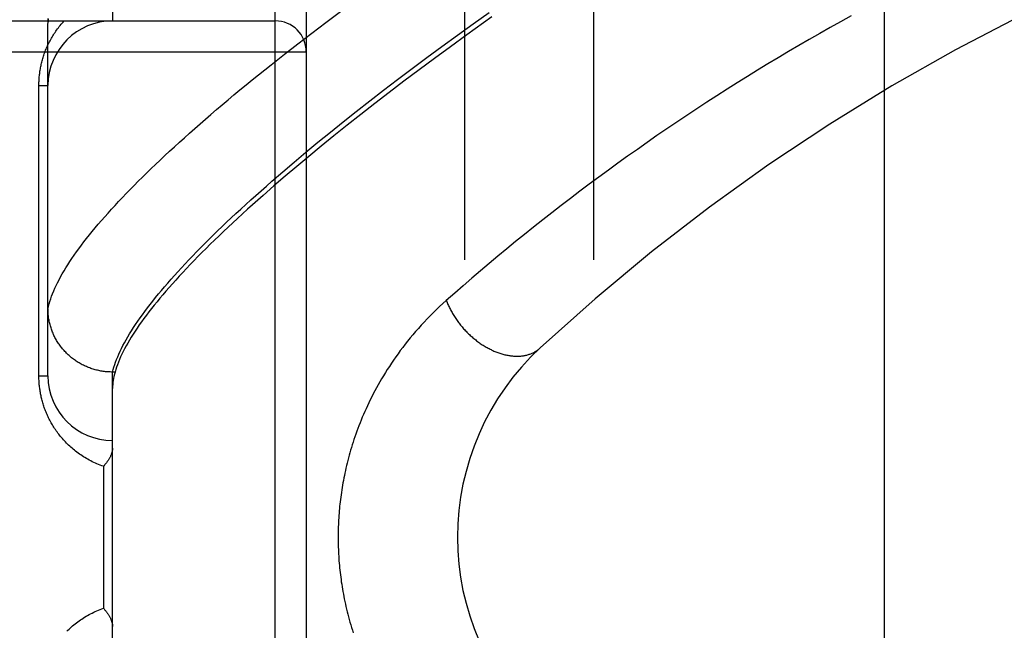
# Model space of a CAD drawing. Header units: inches. Extents: x 0 to 283, y 0 to 183.
# Tile 105 of 256: x 122.693 to 123.646, y 78.607 to 79.198. Entities that reach past the tile are written whole.
import ezdxf

# ---------------------------------------------------------------- set-up
doc = ezdxf.new("R2010")
doc.units = ezdxf.units.IN
doc.header["$LTSCALE"] = 15.583333
doc.header["$MEASUREMENT"] = 0
doc.linetypes.add('HIDDEN', pattern=[0.2, 0.1, -0.1])
for name, color, linetype in [('DEFAULT_2', 8, 'HIDDEN'), ('RIGHTHAND_DOOR_ASSEMBLY', 7, 'CONTINUOUS'), ('SUBPANEL', 7, 'CONTINUOUS')]:
    doc.layers.add(name, color=color, linetype=linetype)

msp = doc.modelspace()

# ---------------------------------------------------------------- linework, layer by layer
at = {"layer": 'DEFAULT_2', "color": 8, "linetype": 'HIDDEN'}
msp.add_line((123.52933, 123.62398), (123.52933, 54.51998), dxfattribs=at)
at = {"layer": 'RIGHTHAND_DOOR_ASSEMBLY', "color": 8, "linetype": 'HIDDEN'}
for p, q in [((122.78258, 79.2548), (122.78258, 79.19698)), ((122.94008, 78.14041), (122.94008, 79.25356)), ((122.97008, 79.22417), (122.97008, 78.1698)), ((122.98911, 79.19552), (123.00321, 79.20604)), ((123.13152, 79.19403), (123.147, 79.205)), ((121.87808, 79.19698), (122.94008, 79.19698)), ((122.72008, 79.1936), (122.72013, 79.196)), ((122.72008, 78.85323), (122.72008, 79.1936)), ((122.97535, 79.1851), (122.98911, 79.19552)), ((123.11633, 79.18313), (123.13152, 79.19403)), ((122.96192, 79.17481), (122.97535, 79.1851)), ((123.10142, 79.1723), (123.11633, 79.18313)), ((123.12543, 79.18348), (123.10965, 79.17204)), ((122.94885, 79.16464), (122.96192, 79.17481)), ((121.87808, 79.16698), (122.97008, 79.16698)), ((122.93612, 79.1546), (122.94885, 79.16464)), ((123.08681, 79.16156), (123.10142, 79.1723)), ((123.10965, 79.17204), (123.09423, 79.16073)), ((122.92375, 79.1447), (122.93612, 79.1546)), ((123.07251, 79.15091), (123.08681, 79.16156)), ((123.09423, 79.16073), (123.07919, 79.14956)), ((123.05851, 79.14037), (123.07251, 79.15091)), ((123.07919, 79.14956), (123.06453, 79.13854)), ((122.7113, 79.13448), (122.72008, 79.13448)), ((122.7113, 78.85323), (122.7113, 79.13448)), ((123.04484, 79.12993), (123.05851, 79.14037)), ((123.06453, 79.13854), (123.05024, 79.12766)), ((123.03148, 79.1196), (123.04484, 79.12993)), ((123.05024, 79.12766), (123.03633, 79.11695)), ((123.01844, 79.10939), (123.03148, 79.1196)), ((123.03633, 79.11695), (123.0228, 79.10639)), ((123.00574, 79.09931), (123.01844, 79.10939)), ((123.0228, 79.10639), (123.00965, 79.09599)), ((122.99337, 79.08936), (123.00574, 79.09931)), ((122.98134, 79.07954), (122.99337, 79.08936)), ((123.00965, 79.09599), (122.99688, 79.08576)), ((122.96964, 79.06985), (122.98134, 79.07954)), ((122.99688, 79.08576), (122.98449, 79.0757)), ((122.95829, 79.06031), (122.96964, 79.06985)), ((122.98449, 79.0757), (122.97248, 79.06581)), ((122.94728, 79.05092), (122.95829, 79.06031)), ((122.97248, 79.06581), (122.96085, 79.05609)), ((122.93661, 79.04167), (122.94728, 79.05092)), ((122.96085, 79.05609), (122.9496, 79.04655)), ((122.9496, 79.04655), (122.93872, 79.03719)), ((122.93872, 79.03719), (122.92823, 79.028)), ((122.7113, 78.85323), (122.72008, 78.85323)), ((122.78258, 78.85701), (122.78144, 78.85702)), ((122.78495, 78.85701), (122.78258, 78.85701)), ((122.78258, 78.53696), (122.78258, 78.85701)), ((122.7738, 78.76573), (122.7738, 78.62823))]:
    msp.add_line(p, q, dxfattribs=at)
for points in [[(123.49737, 79.20178), (123.48722, 79.19617), (123.4771, 79.19051), (123.46699, 79.18478), (123.45691, 79.179), (123.44686, 79.17317), (123.43683, 79.16728), (123.42683, 79.16133), (123.41686, 79.15533), (123.40692, 79.14927), (123.39701, 79.14316), (123.38714, 79.13699), (123.3773, 79.13078), (123.36749, 79.12451), (123.35773, 79.11819), (123.348, 79.11182), (123.33831, 79.10541), (123.32866, 79.09894), (123.31906, 79.09243), (123.3095, 79.08588), (123.29998, 79.07928), (123.29052, 79.07264), (123.2811, 79.06596), (123.27174, 79.05924), (123.26243, 79.05248), (123.25317, 79.04568), (123.24397, 79.03886), (123.23483, 79.032), (123.22575, 79.02511), (123.21674, 79.01819), (123.20779, 79.01124), (123.1989, 79.00427), (123.19008, 78.99728), (123.18134, 78.99028), (123.17267, 78.98325), (123.16407, 78.97622), (123.15555, 78.96916), (123.14706, 78.96206), (123.13863, 78.95494), (123.13026, 78.94779), (123.12196, 78.94063), (123.11374, 78.93346), (123.1056, 78.92629)], [(122.7113, 79.13448), (122.7113, 79.13555), (122.71132, 79.13661), (122.71135, 79.13767), (122.71139, 79.13873), (122.71145, 79.13979), (122.71152, 79.14085), (122.7116, 79.14192), (122.71169, 79.14299), (122.71179, 79.14406), (122.71191, 79.14513), (122.71204, 79.14621), (122.71219, 79.14729), (122.71234, 79.14837), (122.71252, 79.14945), (122.7127, 79.15054), (122.7129, 79.15164), (122.71311, 79.15273), (122.71334, 79.15383), (122.71359, 79.15494), (122.71385, 79.15605), (122.71412, 79.15717), (122.71441, 79.15829), (122.71472, 79.15941), (122.71504, 79.16054), (122.71538, 79.16168), (122.71574, 79.16282), (122.71612, 79.16397), (122.71652, 79.16512), (122.71693, 79.16627), (122.71736, 79.16742), (122.71781, 79.16858), (122.71828, 79.16974), (122.71877, 79.1709), (122.71927, 79.17206), (122.7198, 79.17322), (122.72034, 79.17438), (122.7209, 79.17553), (122.72149, 79.17669), (122.72209, 79.17784), (122.72271, 79.179), (122.72335, 79.18015), (122.72402, 79.1813), (122.7247, 79.18244), (122.72541, 79.18359), (122.72613, 79.18473), (122.72688, 79.18587), (122.72765, 79.187), (122.72844, 79.18813), (122.72926, 79.18926), (122.73009, 79.19038), (122.73095, 79.19149), (122.73183, 79.1926), (122.73274, 79.19371), (122.73367, 79.1948), (122.73463, 79.1959), (122.73561, 79.19698)], [(122.72008, 79.1936), (122.72022, 79.19589), (122.72045, 79.19824)], [(122.72028, 79.19896), (122.72013, 79.196)], [(122.72018, 79.19695), (122.72025, 79.19807), (122.72034, 79.19918)], [(123.1498, 79.20088), (123.14158, 79.19505), (123.12543, 79.18348)], [(122.72008, 78.91821), (122.72061, 78.92055), (122.72123, 78.92293), (122.72193, 78.92535), (122.72273, 78.92782), (122.72361, 78.93033), (122.72459, 78.93289), (122.72565, 78.93549), (122.7268, 78.93813), (122.72805, 78.94081), (122.72938, 78.94354), (122.7308, 78.94632), (122.73231, 78.94913), (122.73391, 78.95199), (122.73561, 78.9549), (122.73739, 78.95785), (122.73926, 78.96084), (122.74122, 78.96388), (122.74328, 78.96695), (122.74542, 78.97008), (122.74765, 78.97325), (122.74998, 78.97646), (122.75239, 78.97971), (122.7549, 78.98301), (122.7575, 78.98635), (122.76019, 78.98974), (122.76296, 78.99317), (122.76584, 78.99664), (122.7688, 79.00016), (122.77185, 79.00372), (122.77499, 79.00733), (122.77823, 79.01098), (122.78155, 79.01467), (122.78497, 79.0184), (122.78848, 79.02218), (122.79208, 79.026), (122.79577, 79.02986), (122.79955, 79.03377), (122.80343, 79.03772), (122.80739, 79.04171), (122.81145, 79.04574), (122.8156, 79.04982), (122.81984, 79.05393), (122.82417, 79.05809), (122.82859, 79.06229), (122.8331, 79.06653), (122.83771, 79.07082), (122.84241, 79.07514), (122.8472, 79.07951), (122.85207, 79.08391), (122.85704, 79.08836), (122.86211, 79.09284), (122.86726, 79.09737), (122.8725, 79.10193), (122.87784, 79.10653), (122.88326, 79.11117), (122.88878, 79.11585), (122.89438, 79.12057), (122.90008, 79.12532), (122.90586, 79.13011), (122.91174, 79.13494), (122.9177, 79.1398), (122.92375, 79.1447)], [(122.78258, 78.85701), (122.78319, 78.85937), (122.78389, 78.86178), (122.78468, 78.86423), (122.78555, 78.86673), (122.78651, 78.86926), (122.78756, 78.87184), (122.78869, 78.87447), (122.78992, 78.87713), (122.79123, 78.87984), (122.79263, 78.8826), (122.79412, 78.88539), (122.7957, 78.88823), (122.79736, 78.89112), (122.79912, 78.89405), (122.80096, 78.89702), (122.80289, 78.90003), (122.80491, 78.90309), (122.80701, 78.9062), (122.80921, 78.90934), (122.81149, 78.91253), (122.81387, 78.91577), (122.81633, 78.91904), (122.81888, 78.92236), (122.82152, 78.92573), (122.82425, 78.92913), (122.82706, 78.93258), (122.82997, 78.93608), (122.83297, 78.93962), (122.83605, 78.9432), (122.83922, 78.94682), (122.84248, 78.95048), (122.84583, 78.95419), (122.84927, 78.95794), (122.8528, 78.96174), (122.85641, 78.96557), (122.86012, 78.96945), (122.86391, 78.97337), (122.86779, 78.97734), (122.87176, 78.98134), (122.87582, 78.98538), (122.87997, 78.98947), (122.88421, 78.9936), (122.88853, 78.99777), (122.89294, 79.00198), (122.89744, 79.00623), (122.90203, 79.01052), (122.90671, 79.01485), (122.91147, 79.01923), (122.91633, 79.02364), (122.92127, 79.02809), (122.92629, 79.03258), (122.93141, 79.03711), (122.93661, 79.04167)], [(122.92823, 79.028), (122.92312, 79.02348), (122.91811, 79.019), (122.91319, 79.01456), (122.90837, 79.01017), (122.90363, 79.00583), (122.899, 79.00153), (122.89445, 78.99727), (122.89, 78.99306), (122.88564, 78.9889), (122.88137, 78.98478), (122.8772, 78.98071), (122.87312, 78.97668), (122.86913, 78.9727), (122.86523, 78.96876), (122.86143, 78.96487), (122.85772, 78.96103), (122.8541, 78.95723), (122.85057, 78.95348), (122.84713, 78.94977), (122.84378, 78.94611), (122.84052, 78.94249), (122.83736, 78.93892), (122.83428, 78.93539), (122.8313, 78.93191), (122.8284, 78.92847), (122.8256, 78.92508), (122.82288, 78.92173), (122.82026, 78.91843), (122.81773, 78.91518), (122.81528, 78.91197), (122.81293, 78.9088), (122.81066, 78.90568), (122.80848, 78.9026), (122.80639, 78.89957), (122.80439, 78.89658), (122.80248, 78.89363), (122.80066, 78.89073), (122.79892, 78.88788), (122.79728, 78.88507), (122.79572, 78.8823), (122.79425, 78.87957), (122.79287, 78.87689), (122.79157, 78.87426), (122.79036, 78.87166), (122.78924, 78.86911), (122.78821, 78.86661), (122.78727, 78.86414), (122.78641, 78.86172), (122.78564, 78.85935), (122.78495, 78.85701)], [(123.1056, 78.92629), (123.10233, 78.92335), (123.09913, 78.92039), (123.096, 78.91743), (123.09293, 78.91444), (123.08993, 78.91144), (123.08699, 78.90842), (123.08412, 78.90539), (123.0813, 78.90234), (123.07856, 78.89929), (123.07587, 78.89622), (123.07325, 78.89315), (123.07069, 78.89008), (123.06819, 78.887), (123.06576, 78.88393), (123.06339, 78.88085), (123.06109, 78.87778), (123.05884, 78.87472), (123.05666, 78.87166), (123.05453, 78.8686), (123.05247, 78.86556), (123.05046, 78.86253), (123.04851, 78.8595), (123.04662, 78.85649), (123.04478, 78.85349), (123.043, 78.85051), (123.04127, 78.84753), (123.03959, 78.84458), (123.03796, 78.84164), (123.03639, 78.83871), (123.03486, 78.83581), (123.03338, 78.83292), (123.03195, 78.83005), (123.03057, 78.82719), (123.02923, 78.82436), (123.02793, 78.82154), (123.02667, 78.81874), (123.02546, 78.81596), (123.02429, 78.8132), (123.02315, 78.81045), (123.02206, 78.80772), (123.021, 78.80502), (123.01998, 78.80233), (123.01899, 78.79965), (123.01804, 78.797), (123.01712, 78.79436), (123.01624, 78.79174), (123.01538, 78.78914), (123.01456, 78.78655), (123.01377, 78.78398), (123.01301, 78.78143), (123.01228, 78.77889), (123.01157, 78.77637), (123.0109, 78.77386), (123.01025, 78.77138), (123.00963, 78.76891), (123.00903, 78.76646), (123.00846, 78.76402), (123.00792, 78.76161), (123.0074, 78.75921), (123.0069, 78.75682), (123.00643, 78.75446), (123.00598, 78.7521), (123.00555, 78.74976), (123.00514, 78.74744), (123.00475, 78.74512), (123.00439, 78.74282), (123.00404, 78.74053), (123.00372, 78.73825), (123.00341, 78.73598), (123.00312, 78.73372), (123.00285, 78.73147), (123.0026, 78.72923), (123.00237, 78.72699), (123.00215, 78.72477), (123.00195, 78.72255), (123.00177, 78.72033), (123.0016, 78.71812), (123.00146, 78.71592), (123.00132, 78.71372), (123.00121, 78.71152), (123.00111, 78.70933), (123.00103, 78.70714), (123.00096, 78.70495), (123.00091, 78.70276), (123.00088, 78.70057), (123.00086, 78.69838), (123.00086, 78.6962), (123.00087, 78.69401), (123.0009, 78.69181), (123.00095, 78.68962), (123.00101, 78.68742), (123.00109, 78.68522), (123.00118, 78.68302), (123.00129, 78.68081), (123.00142, 78.6786), (123.00157, 78.67638), (123.00173, 78.67415), (123.00191, 78.67192), (123.0021, 78.66969), (123.00232, 78.66744), (123.00255, 78.66519), (123.0028, 78.66292), (123.00307, 78.66065), (123.00336, 78.65837), (123.00367, 78.65608), (123.00399, 78.65377), (123.00434, 78.65146), (123.00471, 78.64913), (123.0051, 78.64678), (123.00551, 78.64443), (123.00594, 78.64205), (123.0064, 78.63967), (123.00688, 78.63726), (123.00738, 78.63484), (123.00791, 78.63241), (123.00846, 78.62995), (123.00904, 78.62748), (123.00964, 78.62499), (123.01028, 78.62247), (123.01094, 78.61994), (123.01163, 78.61739), (123.01235, 78.61482), (123.0131, 78.61224), (123.01388, 78.60964), (123.01469, 78.60702), (123.01553, 78.60439)], [(123.1056, 78.92629), (123.10598, 78.9253), (123.10637, 78.92431), (123.10677, 78.92333), (123.10719, 78.92234), (123.10763, 78.92136), (123.10808, 78.92037), (123.10855, 78.91939), (123.10904, 78.91841), (123.10953, 78.91743), (123.11005, 78.91646), (123.11058, 78.91549), (123.11112, 78.91452), (123.11168, 78.91356), (123.11225, 78.9126), (123.11283, 78.91165), (123.11343, 78.9107), (123.11405, 78.90976), (123.11467, 78.90882), (123.11531, 78.90789), (123.11596, 78.90696), (123.11663, 78.90604), (123.11731, 78.90513), (123.118, 78.90422), (123.1187, 78.90332), (123.11941, 78.90243), (123.12014, 78.90155), (123.12088, 78.90068), (123.12163, 78.89981), (123.12239, 78.89896), (123.12316, 78.89811), (123.12394, 78.89727), (123.12473, 78.89644), (123.12553, 78.89562), (123.12634, 78.89481), (123.12716, 78.89402), (123.12798, 78.89323), (123.12882, 78.89246), (123.12967, 78.89169), (123.13052, 78.89094), (123.13138, 78.8902), (123.13225, 78.88947), (123.13313, 78.88875), (123.13401, 78.88805), (123.1349, 78.88736), (123.1358, 78.88668), (123.1367, 78.88602), (123.13761, 78.88537), (123.13852, 78.88473), (123.13944, 78.88411), (123.14037, 78.8835), (123.1413, 78.8829), (123.14223, 78.88232), (123.14317, 78.88176), (123.14411, 78.88121), (123.14505, 78.88067), (123.146, 78.88015), (123.14695, 78.87965), (123.1479, 78.87916), (123.14885, 78.87868), (123.14981, 78.87823), (123.15077, 78.87779), (123.15173, 78.87736), (123.15268, 78.87695), (123.15364, 78.87656), (123.1546, 78.87619), (123.15556, 78.87583), (123.15652, 78.87549), (123.15748, 78.87516), (123.15844, 78.87486), (123.15939, 78.87457), (123.16035, 78.8743), (123.1613, 78.87404), (123.16225, 78.8738), (123.1632, 78.87358), (123.16414, 78.87338), (123.16508, 78.8732), (123.16602, 78.87303), (123.16695, 78.87288), (123.16788, 78.87275), (123.1688, 78.87264), (123.16972, 78.87255), (123.17063, 78.87247), (123.17154, 78.87241), (123.17244, 78.87237), (123.17334, 78.87235), (123.17423, 78.87234), (123.17511, 78.87236), (123.17598, 78.87239), (123.17685, 78.87244), (123.17771, 78.87251), (123.17856, 78.87259), (123.17941, 78.8727), (123.18024, 78.87282), (123.18107, 78.87296), (123.18189, 78.87312), (123.1827, 78.8733), (123.1835, 78.87349), (123.18429, 78.8737), (123.18506, 78.87393), (123.18583, 78.87418), (123.18659, 78.87444), (123.18734, 78.87472), (123.18807, 78.87502), (123.1888, 78.87534), (123.18951, 78.87567), (123.19021, 78.87602), (123.1909, 78.87639), (123.19157, 78.87677), (123.19224, 78.87717), (123.19289, 78.87759), (123.19353, 78.87802), (123.19415, 78.87847), (123.19476, 78.87894), (123.19536, 78.87942), (123.19594, 78.87992), (123.19651, 78.88043)], [(122.78144, 78.85702), (122.78031, 78.85705), (122.77919, 78.8571), (122.77806, 78.85717), (122.77694, 78.85726), (122.77581, 78.85737), (122.77469, 78.8575), (122.77358, 78.85765), (122.77246, 78.85782), (122.77135, 78.85801), (122.77024, 78.85822), (122.76914, 78.85844), (122.76804, 78.85869), (122.76694, 78.85896), (122.76585, 78.85924), (122.76477, 78.85955), (122.76369, 78.85987), (122.76262, 78.86022), (122.76155, 78.86058), (122.76049, 78.86096), (122.75944, 78.86136), (122.7584, 78.86178), (122.75736, 78.86222), (122.75633, 78.86267), (122.75531, 78.86314), (122.7543, 78.86364), (122.7533, 78.86414), (122.75231, 78.86467), (122.75133, 78.86521), (122.75035, 78.86578), (122.74939, 78.86635), (122.74844, 78.86695), (122.7475, 78.86756), (122.74657, 78.86819), (122.74566, 78.86883), (122.74475, 78.86949), (122.74386, 78.87017), (122.74298, 78.87086), (122.74212, 78.87157), (122.74126, 78.87229), (122.74042, 78.87303), (122.7396, 78.87378), (122.73879, 78.87455), (122.73799, 78.87533), (122.7372, 78.87613), (122.73644, 78.87694), (122.73568, 78.87776), (122.73494, 78.87859), (122.73422, 78.87944), (122.73352, 78.8803), (122.73282, 78.88118), (122.73215, 78.88206), (122.73149, 78.88296), (122.73085, 78.88387), (122.73023, 78.88479), (122.72962, 78.88572), (122.72903, 78.88666), (122.72845, 78.88761), (122.7279, 78.88858), (122.72736, 78.88955), (122.72684, 78.89053), (122.72634, 78.89152), (122.72586, 78.89252), (122.72539, 78.89352), (122.72495, 78.89454), (122.72452, 78.89556), (122.72411, 78.89659), (122.72372, 78.89763), (122.72335, 78.89867), (122.723, 78.89972), (122.72267, 78.90078), (122.72236, 78.90184), (122.72207, 78.90291), (122.7218, 78.90398), (122.72154, 78.90506), (122.72131, 78.90614), (122.7211, 78.90722), (122.72091, 78.90831), (122.72073, 78.9094), (122.72058, 78.9105), (122.72045, 78.91159), (122.72034, 78.91269), (122.72025, 78.91379), (122.72018, 78.9149), (122.72012, 78.916), (122.72009, 78.9171), (122.72008, 78.91821)], [(122.7738, 78.76573), (122.7722, 78.7663), (122.77062, 78.76689), (122.76905, 78.76751), (122.76751, 78.76815), (122.76598, 78.76882), (122.76448, 78.76951), (122.76299, 78.77022), (122.76152, 78.77096), (122.76008, 78.77172), (122.75866, 78.7725), (122.75725, 78.7733), (122.75587, 78.77412), (122.75452, 78.77496), (122.75318, 78.77581), (122.75187, 78.77669), (122.75058, 78.77758), (122.74931, 78.77848), (122.74807, 78.77941), (122.74685, 78.78034), (122.74565, 78.7813), (122.74448, 78.78226), (122.74333, 78.78324), (122.7422, 78.78423), (122.7411, 78.78523), (122.74002, 78.78624), (122.73896, 78.78726), (122.73793, 78.78829), (122.73692, 78.78934), (122.73593, 78.79039), (122.73496, 78.79144), (122.73402, 78.79251), (122.7331, 78.79358), (122.7322, 78.79466), (122.73133, 78.79575), (122.73048, 78.79684), (122.72965, 78.79794), (122.72884, 78.79904), (122.72805, 78.80014), (122.72728, 78.80126), (122.72654, 78.80237), (122.72581, 78.80349), (122.72511, 78.80461), (122.72442, 78.80574), (122.72376, 78.80686), (122.72312, 78.80799), (122.72249, 78.80913), (122.72189, 78.81026), (122.7213, 78.8114), (122.72073, 78.81254), (122.72018, 78.81368), (122.71965, 78.81482), (122.71914, 78.81596), (122.71865, 78.8171), (122.71817, 78.81824), (122.71771, 78.81938), (122.71728, 78.82052), (122.71686, 78.82165), (122.71645, 78.82278), (122.71607, 78.82391), (122.7157, 78.82504), (122.71535, 78.82616), (122.71501, 78.82727), (122.7147, 78.82839), (122.7144, 78.82949), (122.71411, 78.8306), (122.71384, 78.8317), (122.71358, 78.83279), (122.71334, 78.83388), (122.71312, 78.83497), (122.71291, 78.83606), (122.71271, 78.83714), (122.71252, 78.83822), (122.71235, 78.8393), (122.71219, 78.84038), (122.71205, 78.84145), (122.71192, 78.84253), (122.7118, 78.8436), (122.71169, 78.84467), (122.7116, 78.84573), (122.71152, 78.8468), (122.71145, 78.84786), (122.7114, 78.84892), (122.71135, 78.84999), (122.71132, 78.85106), (122.7113, 78.85215), (122.7113, 78.85323)], [(122.78495, 78.85701), (122.7844, 78.85489), (122.78392, 78.8528), (122.78351, 78.85075), (122.78317, 78.84874), (122.78292, 78.84676), (122.78273, 78.84481), (122.78262, 78.84291), (122.78258, 78.84104)], [(122.78258, 78.78333), (122.78258, 78.78293), (122.78256, 78.78252), (122.78252, 78.7821), (122.78247, 78.78167), (122.78241, 78.78123), (122.78233, 78.78078), (122.78223, 78.78032), (122.78213, 78.77985), (122.782, 78.77937), (122.78186, 78.77889), (122.7817, 78.77839), (122.78153, 78.77789), (122.78134, 78.77738), (122.78114, 78.77686), (122.78091, 78.77634), (122.78068, 78.77581), (122.78042, 78.77527), (122.78015, 78.77473), (122.77987, 78.77418), (122.77957, 78.77363), (122.77925, 78.77308), (122.77891, 78.77252), (122.77857, 78.77196), (122.7782, 78.7714), (122.77782, 78.77083), (122.77743, 78.77026), (122.77702, 78.7697), (122.7766, 78.76913), (122.77616, 78.76856), (122.77572, 78.76799), (122.77525, 78.76743), (122.77478, 78.76686), (122.77429, 78.7663), (122.7738, 78.76573)], [(122.73827, 78.60602), (122.73934, 78.60708), (122.74044, 78.60813), (122.74156, 78.60917), (122.74271, 78.6102), (122.74388, 78.61121), (122.74508, 78.61221), (122.7463, 78.61319), (122.74754, 78.61416), (122.74881, 78.61512), (122.7501, 78.61606), (122.75142, 78.61698), (122.75276, 78.61788), (122.75412, 78.61877), (122.75551, 78.61963), (122.75692, 78.62048), (122.75835, 78.6213), (122.7598, 78.6221), (122.76128, 78.62288), (122.76278, 78.62364), (122.76429, 78.62438), (122.76583, 78.62508), (122.76739, 78.62577), (122.76896, 78.62643), (122.77056, 78.62706), (122.77217, 78.62766), (122.7738, 78.62823)], [(122.7738, 78.62823), (122.77429, 78.62767), (122.77478, 78.62711), (122.77525, 78.62654), (122.77572, 78.62598), (122.77616, 78.62541), (122.7766, 78.62484), (122.77702, 78.62427), (122.77743, 78.62371), (122.77782, 78.62314), (122.7782, 78.62257), (122.77857, 78.62201), (122.77891, 78.62145), (122.77925, 78.62089), (122.77957, 78.62034), (122.77987, 78.61979), (122.78015, 78.61924), (122.78042, 78.6187), (122.78068, 78.61816), (122.78091, 78.61763), (122.78114, 78.61711), (122.78134, 78.61659), (122.78153, 78.61608), (122.7817, 78.61558), (122.78186, 78.61508), (122.782, 78.6146), (122.78213, 78.61412), (122.78223, 78.61365), (122.78233, 78.61319), (122.78241, 78.61274), (122.78247, 78.6123), (122.78252, 78.61187), (122.78256, 78.61145), (122.78258, 78.61104), (122.78258, 78.61064)]]:
    msp.add_lwpolyline(points, dxfattribs=at)
for centre, radius, start, end in [((124.55529, 77.41287), 2, 100.33418, 132.79592), ((122.78258, 79.13448), 0.0625, 90, 180), ((122.94008, 79.16698), 0.03, 0, 90), ((123.36636, 78.69698), 0.25, 132.79592, 227.20408), ((122.78258, 78.85323), 0.0625, 180, 270)]:
    msp.add_arc(centre, radius, start, end, dxfattribs=at)
at = {"layer": 'SUBPANEL', "color": 8, "linetype": 'HIDDEN'}
for p, q in [((123.12308, 121.04073), (123.12308, 57.10323)), ((123.24808, 121.04073), (123.24808, 57.10323))]:
    msp.add_line(p, q, dxfattribs=at)

doc.saveas('drawing.dxf')
